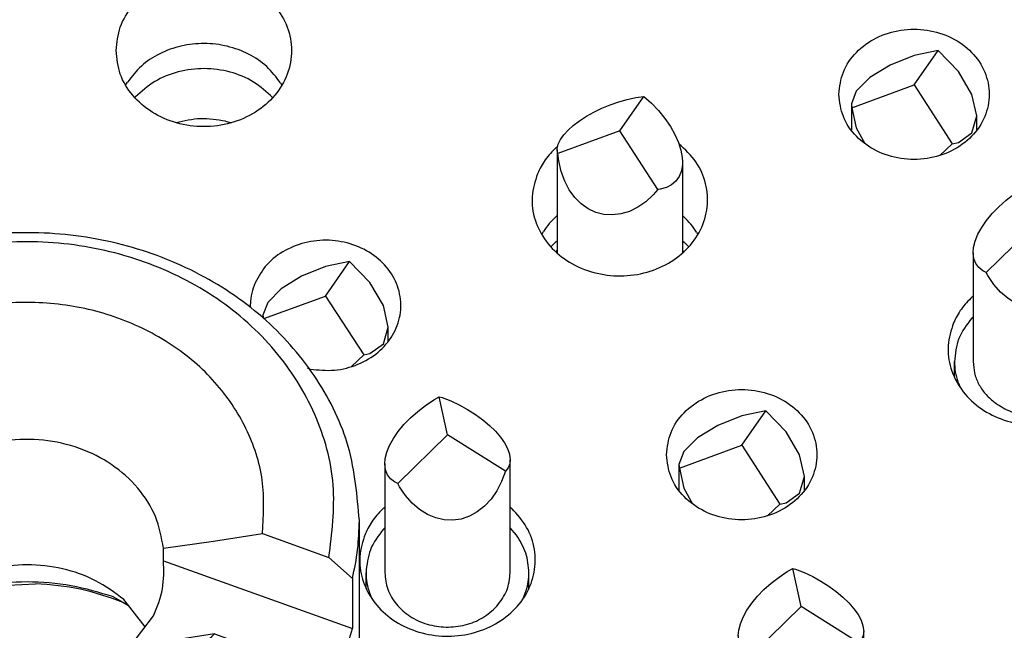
# Model space of a CAD drawing. Header units: inches. Extents: x -129 to 664, y -381 to 179.
# Tile 75 of 109: x -18.61 to -10.76, y -207.73 to -202.86. Entities that reach past the tile are written whole.
import ezdxf

# ---------------------------------------------------------------- set-up
doc = ezdxf.new("R2010")
doc.units = ezdxf.units.IN
doc.layers.add('1', color=7, linetype='Continuous')

# ---------------------------------------------------------------- blocks, each defined once
blk = doc.blocks.new('nut_hcdps_E7018-25751_1__48', base_point=(-21.2021, -213.1437))
at = {"color": 7, "linetype": 'Continuous'}
for p, q in [((-20.5766, -205.5538), (-20.7651, -205.5862)), ((-20.7651, -205.5862), (-20.7651, -205.9862)), ((-20.5766, -205.5538), (-20.0468, -205.7439)), ((-20.0468, -205.7439), (-19.6558, -206.0861)), ((-20.9939, -206.3599), (-20.7651, -205.9862)), ((-19.2579, -206.5269), (-20.7651, -205.9862)), ((-19.6558, -206.0861), (-19.2579, -206.4269)), ((-21.1478, -206.3863), (-20.9593, -206.3539)), ((-20.4295, -206.544), (-20.9593, -206.3539)), ((-19.2579, -206.5269), (-19.2579, -206.4269)), ((-20.0385, -206.8862), (-20.4295, -206.544)), ((-21.2021, -206.8488), (-21.2021, -210.8488)), ((-15.9021, -210.8488), (-15.9021, -206.8488)), ((-19.6406, -207.227), (-20.0385, -206.8862)), ((-19.5612, -206.8868), (-19.6401, -207.2302)), ((-17.4637, -207.0705), (-17.0658, -207.0152)), ((-17.0658, -207.0152), (-16.6748, -206.9535)), ((-16.6748, -206.9535), (-16.1449, -207.1436)), ((-17.4637, -207.1705), (-17.4637, -207.0705)), ((-17.4637, -207.1705), (-15.9565, -207.7112)), ((-15.9565, -207.3112), (-16.1449, -207.1436)), ((-15.9565, -207.3112), (-15.9565, -207.7112)), ((-18.7041, -207.3661), (-18.4843, -207.354)), ((-19.3244, -207.4799), (-19.4632, -207.6598)), ((-19.3637, -207.5308), (-19.1932, -207.456)), ((-19.1932, -207.456), (-19.1038, -207.4349)), ((-17.611, -207.6988), (-17.7798, -207.4799)), ((-17.7864, -207.5024), (-17.7463, -207.5234)), ((-17.7312, -207.8546), (-17.5431, -207.6107)), ((-17.0574, -207.7536), (-17.4484, -207.8153)), ((-17.0574, -207.7536), (-16.5276, -207.9437)), ((-17.4484, -207.8153), (-17.8463, -207.8706)), ((-16.5276, -207.9437), (-16.3392, -208.1113)), ((-16.3392, -208.1113), (-16.3392, -208.5113))]:
    blk.add_line(p, q, dxfattribs=at)
at = {"color": 1, "linetype": 'Continuous'}
for p, q in [((-19.362, -207.5286), (-19.241, -207.4586)), ((-17.8633, -207.4586), (-17.789, -207.5016)), ((-17.789, -207.5016), (-17.7423, -207.5286))]:
    blk.add_line(p, q, dxfattribs=at)
at = {"color": 7, "linetype": 'Continuous'}
for points, knots in [([(-15.9021, -206.8488), (-15.9192, -206.6523), (-15.9537, -206.2554), (-16.2242, -205.7036), (-16.6327, -205.2296), (-17.1675, -204.8628), (-17.7888, -204.625), (-18.4581, -204.5304), (-19.134, -204.5838), (-19.7706, -204.7848), (-20.3406, -205.1116), (-20.6253, -205.4299), (-20.7651, -205.5862)], [0, 0, 0, 0, 0.587286, 1.186519, 1.806034, 2.44847, 3.110622, 3.78469, 4.460273, 5.126647, 5.775077, 6.400921, 6.400921, 6.400921, 6.400921]), ([(-16.1449, -207.1436), (-16.1208, -206.9509), (-16.0723, -206.5639), (-16.235, -205.9855), (-16.5578, -205.4705), (-17.03, -205.0527), (-17.6108, -204.7614), (-18.2587, -204.616), (-18.9282, -204.6251), (-19.568, -204.7914), (-20.146, -205.0927), (-20.4349, -205.402), (-20.5766, -205.5538)], [0, 0, 0, 0, 0.577804, 1.160027, 1.758948, 2.381276, 3.026584, 3.688117, 4.355, 5.015057, 5.657779, 6.27709, 6.27709, 6.27709, 6.27709]), ([(-16.6748, -206.9535), (-16.6666, -206.8107), (-16.6502, -206.5234), (-16.7908, -206.1031), (-17.0417, -205.7305), (-17.3959, -205.4283), (-17.8253, -205.2157), (-18.3023, -205.1059), (-18.7959, -205.1048), (-19.2718, -205.2148), (-19.7077, -205.421), (-19.9351, -205.6375), (-20.0468, -205.7439)], [0, 0, 0, 0, 0.425961, 0.856788, 1.300306, 1.760505, 2.236772, 2.724474, 3.216329, 3.704135, 4.180587, 4.641007, 4.641007, 4.641007, 4.641007]), ([(-17.4637, -207.0705), (-17.4801, -206.9846), (-17.5133, -206.8104), (-17.6634, -206.5801), (-17.8725, -206.393), (-18.1325, -206.2628), (-18.4223, -206.1976), (-18.7206, -206.2032), (-19.0102, -206.2734), (-19.1761, -206.3762), (-19.2579, -206.4269)], [0, 0, 0, 0, 0.260228, 0.527904, 0.806064, 1.094531, 1.39027, 1.688392, 1.983425, 2.270654, 2.270654, 2.270654, 2.270654]), ([(-21.1478, -206.3863), (-21.1636, -206.4627), (-21.1952, -206.6153), (-21.1998, -206.771), (-21.2021, -206.8488)], [0, 0, 0, 0, 0.2335932, 0.4663967, 0.4663967, 0.4663967, 0.4663967]), ([(-20.9593, -206.3539), (-20.9835, -206.5467), (-21.0319, -206.9336), (-20.8693, -207.512), (-20.5465, -208.027), (-20.0742, -208.4448), (-19.4935, -208.7361), (-18.8456, -208.8815), (-18.1761, -208.8724), (-17.5362, -208.7062), (-16.9582, -208.4048), (-16.6694, -208.0955), (-16.5276, -207.9437)], [0, 0, 0, 0, 0.577804, 1.160027, 1.758948, 2.381276, 3.026584, 3.688117, 4.354999, 5.015057, 5.657778, 6.27709, 6.27709, 6.27709, 6.27709]), ([(-20.4295, -206.544), (-20.4377, -206.6868), (-20.4541, -206.9742), (-20.3134, -207.3944), (-20.0625, -207.767), (-19.7084, -208.0692), (-19.2789, -208.2818), (-18.802, -208.3916), (-18.3083, -208.3927), (-17.8325, -208.2828), (-17.3966, -208.0765), (-17.1692, -207.86), (-17.0574, -207.7536)], [0, 0, 0, 0, 0.425961, 0.856788, 1.300306, 1.760505, 2.236772, 2.724474, 3.216329, 3.704134, 4.180586, 4.641007, 4.641007, 4.641007, 4.641007]), ([(-19.2579, -206.5269), (-19.3206, -206.5784), (-19.4438, -206.6798), (-19.5225, -206.8186), (-19.5612, -206.8868)], [0, 0, 0, 0, 0.2410816, 0.4742272, 0.4742272, 0.4742272, 0.4742272]), ([(-21.2021, -206.8488), (-21.1851, -207.0452), (-21.1506, -207.4421), (-20.88, -207.9939), (-20.4715, -208.4679), (-19.9368, -208.8347), (-19.3155, -209.0725), (-18.6461, -209.1671), (-17.9702, -209.1137), (-17.3336, -208.9127), (-16.7637, -208.5859), (-16.479, -208.2676), (-16.3392, -208.1113)], [0, 0, 0, 0, 0.587286, 1.186519, 1.806033, 2.44847, 3.110621, 3.784689, 4.460272, 5.126646, 5.775077, 6.400921, 6.400921, 6.400921, 6.400921]), ([(-15.9565, -207.3112), (-15.9406, -207.2348), (-15.909, -207.0822), (-15.9044, -206.9265), (-15.9021, -206.8488)], [0, 0, 0, 0, 0.2335932, 0.4663967, 0.4663967, 0.4663967, 0.4663967]), ([(-17.5431, -207.6107), (-17.5146, -207.5396), (-17.4581, -207.3983), (-17.4618, -207.2461), (-17.4637, -207.1705)], [0, 0, 0, 0, 0.227074, 0.4514788, 0.4514788, 0.4514788, 0.4514788]), ([(-19.6406, -207.227), (-19.6242, -207.3129), (-19.5909, -207.4871), (-19.4409, -207.7174), (-19.2317, -207.9045), (-18.9717, -208.0347), (-18.6819, -208.1), (-18.3836, -208.0943), (-18.094, -208.0241), (-17.9282, -207.9213), (-17.8463, -207.8706)], [0, 0, 0, 0, 0.260228, 0.527904, 0.806064, 1.094531, 1.39027, 1.688392, 1.983425, 2.270654, 2.270654, 2.270654, 2.270654]), ([(-17.7798, -207.4799), (-17.853, -207.4258), (-18.0014, -207.3158), (-18.2691, -207.2249), (-18.5521, -207.1918), (-18.8351, -207.2249), (-19.1028, -207.3158), (-19.2513, -207.4258), (-19.3244, -207.4799)], [0, 0, 0, 0, 0.271592, 0.551446, 0.835959, 1.120473, 1.400326, 1.671918, 1.671918, 1.671918, 1.671918]), ([(-17.7864, -207.5024), (-17.8987, -207.4623), (-18.1247, -207.3816), (-18.364, -207.3632), (-18.4843, -207.354)], [0, 0, 0, 0, 0.3560561, 0.7163549, 0.7163549, 0.7163549, 0.7163549]), ([(-16.3392, -208.5113), (-16.2536, -208.3866), (-16.0842, -208.1398), (-15.9988, -207.853), (-15.9565, -207.7112)], [0, 0, 0, 0, 0.450602, 0.8917688, 0.8917688, 0.8917688, 0.8917688]), ([(-21.2021, -210.8488), (-21.1842, -211.0497), (-21.1481, -211.456), (-20.865, -212.0187), (-20.4388, -212.4982), (-19.8829, -212.8635), (-19.2402, -213.092), (-18.5521, -213.1698), (-17.864, -213.092), (-17.2214, -212.8635), (-16.6655, -212.4982), (-16.2392, -212.0187), (-15.9561, -211.456), (-15.92, -211.0497), (-15.9021, -210.8488)], [0, 0, 0, 0, 0.600805, 1.214361, 1.849394, 2.508358, 3.187365, 3.877679, 4.567992, 5.246999, 5.905963, 6.540996, 7.154552, 7.755357, 7.755357, 7.755357, 7.755357])]:
    blk.add_open_spline(points, degree=3, knots=knots, dxfattribs=at)
at = {"color": 1, "linetype": 'Continuous'}
blk.add_open_spline([(-17.8633, -207.4586), (-17.975, -207.4248), (-18.1995, -207.357), (-18.5521, -207.3313), (-18.9048, -207.357), (-19.1292, -207.4248), (-19.241, -207.4586)], degree=3, knots=[0, 0, 0, 0, 0.349125, 0.701563, 1.054001, 1.403126, 1.403126, 1.403126, 1.403126], dxfattribs=at)
blk = doc.blocks.new('E7018-60120_plug_female_hcdps_ass__50', base_point=(-21.2021, -281.0062))
blk.add_blockref('nut_hcdps_E7018-25751_1__48', (-21.2021, -213.1437))
blk = doc.blocks.new('100A_pin_assy_8__51', base_point=(-21.2021, -281.0062))
blk.add_blockref('E7018-60120_plug_female_hcdps_ass__50', (-21.2021, -281.0062))
blk = doc.blocks.new('gnd_pogo_bot_1400-1715_2_37__53', base_point=(-16.6709, -205.6217))
at = {"color": 7, "linetype": 'Continuous'}
for p, q in [((-16.1709, -204.8242), (-16.3623, -204.9003)), ((-16.1709, -205.0589), (-15.9796, -204.7839)), ((-15.9796, -204.7839), (-16.1709, -204.8242)), ((-15.8174, -204.9511), (-15.9796, -204.7839)), ((-16.3623, -204.9003), (-16.5245, -205.0006)), ((-15.709, -205.1347), (-15.8174, -204.9511)), ((-16.6645, -205.2396), (-16.1709, -205.0589)), ((-16.5245, -205.0006), (-16.6329, -205.1097)), ((-16.1709, -205.0589), (-15.8665, -205.5274)), ((-16.6329, -205.1097), (-16.6709, -205.2111)), ((-15.6709, -205.3068), (-15.709, -205.1347)), ((-16.6709, -205.2111), (-16.6709, -205.2332)), ((-16.6709, -205.2111), (-16.6672, -205.237)), ((-15.709, -205.4411), (-15.6709, -205.3068)), ((-15.6709, -205.4204), (-15.6709, -205.3068)), ((-15.8174, -205.5173), (-15.709, -205.4411)), ((-15.965, -205.6217), (-15.8665, -205.5274)), ((-15.8665, -205.5274), (-15.8174, -205.5173))]:
    blk.add_line(p, q, dxfattribs=at)
blk = doc.blocks.new('gnd_pogo_bot_1400-1715_2_36__54', base_point=(-11.9776, -203.9382))
at = {"color": 7, "linetype": 'Continuous'}
for p, q in [((-11.4776, -203.1407), (-11.669, -203.2168)), ((-11.4776, -203.3753), (-11.2863, -203.1003)), ((-11.2863, -203.1003), (-11.4776, -203.1407)), ((-11.1241, -203.2675), (-11.2863, -203.1003)), ((-11.669, -203.2168), (-11.8312, -203.317)), ((-11.8312, -203.317), (-11.9396, -203.4261)), ((-11.0157, -203.4511), (-11.1241, -203.2675)), ((-11.9733, -203.5569), (-11.4776, -203.3753)), ((-11.4776, -203.3753), (-11.1732, -203.8439)), ((-11.9396, -203.4261), (-11.9776, -203.5275)), ((-10.9776, -203.6232), (-11.0157, -203.4511)), ((-11.9776, -203.5275), (-11.9776, -203.7368)), ((-11.9776, -203.5275), (-11.9733, -203.5569)), ((-11.9733, -203.5569), (-11.9396, -203.7178)), ((-11.0157, -203.7575), (-10.9776, -203.6232)), ((-10.9776, -203.7369), (-10.9776, -203.6232)), ((-11.9396, -203.7178), (-11.8697, -203.8434)), ((-11.1241, -203.8337), (-11.0157, -203.7575)), ((-11.2717, -203.9382), (-11.1732, -203.8439)), ((-11.1732, -203.8439), (-11.1241, -203.8337))]:
    blk.add_line(p, q, dxfattribs=at)
blk = doc.blocks.new('gnd_pogo_bot_1400-1715_2_33__56', base_point=(-13.3523, -206.8122))
at = {"color": 7, "linetype": 'Continuous'}
for p, q in [((-12.8523, -206.2494), (-12.6609, -205.9743)), ((-12.6609, -205.9743), (-12.8523, -206.0147)), ((-12.4987, -206.1415), (-12.6609, -205.9743)), ((-12.8523, -206.0147), (-13.0436, -206.0908)), ((-13.0436, -206.0908), (-13.2058, -206.1911)), ((-12.3903, -206.3252), (-12.4987, -206.1415)), ((-13.2058, -206.1911), (-13.3142, -206.3002)), ((-13.3142, -206.3002), (-13.3523, -206.4016)), ((-13.348, -206.4309), (-12.8523, -206.2494)), ((-12.8523, -206.2494), (-12.5479, -206.7179)), ((-12.3523, -206.4972), (-12.3903, -206.3252)), ((-13.3523, -206.4016), (-13.3523, -206.6108)), ((-13.3523, -206.4016), (-13.348, -206.4309)), ((-13.348, -206.4309), (-13.3142, -206.5919)), ((-12.3903, -206.6316), (-12.3523, -206.4972)), ((-12.3523, -206.6109), (-12.3523, -206.4972)), ((-13.3142, -206.5919), (-13.2443, -206.7174)), ((-12.4987, -206.7078), (-12.3903, -206.6316)), ((-12.5479, -206.7179), (-12.4987, -206.7078)), ((-12.6463, -206.8122), (-12.5479, -206.7179))]:
    blk.add_line(p, q, dxfattribs=at)
blk = doc.blocks.new('ground_pin_set_2__84', base_point=(-63.8566, -215.4344))
for name, p in [('gnd_pogo_bot_1400-1715_2_36__54', (-11.9776, -203.9382)), ('gnd_pogo_bot_1400-1715_2_37__53', (-16.6709, -205.6217)), ('gnd_pogo_bot_1400-1715_2_33__56', (-13.3523, -206.8122))]:
    blk.add_blockref(name, p)
blk = doc.blocks.new('insulator_top2_E7018-25457__90', base_point=(-86.5092, -231.6628))
at = {"color": 7, "linetype": 'Continuous'}
for p, q in [((-17.7663, -203.377), (-17.7521, -203.353)), ((-16.5303, -203.3584), (-16.5195, -203.3771)), ((-14.3317, -203.8745), (-14.3194, -203.8642)), ((-14.3317, -204.4245), (-14.3243, -204.4179)), ((-13.3243, -204.418), (-13.3119, -204.429)), ((-14.4477, -204.5675), (-14.4334, -204.5435)), ((-13.2116, -204.5489), (-13.2008, -204.5676)), ((-11.013, -205.065), (-11.0056, -205.0588)), ((-16.7702, -205.151), (-16.7707, -205.1207)), ((-16.2955, -205.6422), (-16.3152, -205.6379)), ((-15.7063, -206.7486), (-15.6989, -206.7423)), ((-14.6989, -206.7425), (-14.6866, -206.7531))]:
    blk.add_line(p, q, dxfattribs=at)
for points, knots in [([(-17.8429, -203.1017), (-17.8361, -203.1655), (-17.8221, -203.2949), (-17.7148, -203.4674), (-17.5577, -203.6025), (-17.3602, -203.6883), (-17.143, -203.7178), (-16.9256, -203.6883), (-16.7284, -203.6025), (-16.5702, -203.4674), (-16.467, -203.2949), (-16.4311, -203.1017), (-16.467, -202.9084), (-16.5702, -202.7359), (-16.7284, -202.6008), (-16.9256, -202.515), (-17.143, -202.4855), (-17.3602, -202.515), (-17.5577, -202.6008), (-17.7148, -202.7359), (-17.8221, -202.9084), (-17.8361, -203.0379), (-17.8429, -203.1017)], [0, 0, 0, 0, 0.190439, 0.386512, 0.591376, 0.804667, 1.023004, 1.241341, 1.454632, 1.659496, 1.855569, 2.046008, 2.236447, 2.43252, 2.637384, 2.850675, 3.069012, 3.287349, 3.50064, 3.705504, 3.901578, 4.092016, 4.092016, 4.092016, 4.092016]), ([(-12.0776, -203.4503), (-12.0703, -203.5112), (-12.0554, -203.635), (-11.9422, -203.7948), (-11.7803, -203.9113), (-11.5823, -203.9726), (-11.3729, -203.9726), (-11.1753, -203.9113), (-11.0121, -203.7948), (-10.9034, -203.635), (-10.865, -203.4503), (-10.9034, -203.2657), (-11.0121, -203.1059), (-11.1753, -202.9894), (-11.3729, -202.9281), (-11.5823, -202.9281), (-11.7803, -202.9894), (-11.9422, -203.1059), (-12.0554, -203.2657), (-12.0703, -203.3895), (-12.0776, -203.4503)], [0, 0, 0, 0, 0.181365, 0.369194, 0.566516, 0.771824, 0.980202, 1.18551, 1.382833, 1.570662, 1.752027, 1.933392, 2.121221, 2.318543, 2.523851, 2.732229, 2.937537, 3.134859, 3.322688, 3.504053, 3.504053, 3.504053, 3.504053]), ([(-16.5303, -203.3584), (-16.5648, -203.3132), (-16.6351, -203.2212), (-16.7846, -203.1233), (-16.9553, -203.0602), (-17.1394, -203.0384), (-17.3237, -203.0585), (-17.4951, -203.1201), (-17.6457, -203.2167), (-17.7171, -203.3081), (-17.7521, -203.353)], [0, 0, 0, 0, 0.169498, 0.345491, 0.526995, 0.711655, 0.896376, 1.078052, 1.254286, 1.424031, 1.424031, 1.424031, 1.424031]), ([(-14.4814, -204.0832), (-14.5002, -204.1436), (-14.5377, -204.2641), (-14.5092, -204.4567), (-14.4188, -204.6304), (-14.2717, -204.7708), (-14.084, -204.8654), (-13.8729, -204.9065), (-13.6574, -204.8907), (-13.4569, -204.8194), (-13.2897, -204.6983), (-13.1719, -204.5377), (-13.1161, -204.3516), (-13.1299, -204.1601), (-13.2086, -203.9793), (-13.3039, -203.8899), (-13.3525, -203.8442)], [0, 0, 0, 0, 0.187718, 0.374627, 0.56626, 0.766112, 0.974436, 1.188488, 1.403674, 1.615047, 1.818862, 2.01393, 2.202347, 2.38898, 2.579484, 2.77783, 2.77783, 2.77783, 2.77783]), ([(-14.3317, -203.8745), (-14.3627, -203.9057), (-14.4238, -203.9672), (-14.4624, -204.0449), (-14.4814, -204.0832)], [0, 0, 0, 0, 0.1309209, 0.2582693, 0.2582693, 0.2582693, 0.2582693]), ([(-14.3317, -204.4245), (-14.3507, -204.4429), (-14.3884, -204.4794), (-14.4185, -204.5222), (-14.4334, -204.5435)], [0, 0, 0, 0, 0.0791031, 0.1568412, 0.1568412, 0.1568412, 0.1568412]), ([(-13.2116, -204.5489), (-13.2263, -204.5275), (-13.2559, -204.4844), (-13.2932, -204.4476), (-13.3119, -204.429)], [0, 0, 0, 0, 0.0776287, 0.1566155, 0.1566155, 0.1566155, 0.1566155]), ([(-16.2955, -205.6422), (-16.2304, -205.6487), (-16.1008, -205.6616), (-15.9117, -205.6121), (-15.7491, -205.5165), (-15.6294, -205.3787), (-15.5668, -205.2133), (-15.57, -205.0383), (-15.6384, -204.8748), (-15.7628, -204.7405), (-15.9287, -204.6485), (-16.1187, -204.6071), (-16.3143, -204.6198), (-16.4943, -204.6861), (-16.6464, -204.7976), (-16.7054, -204.9032), (-16.7342, -204.9548)], [0, 0, 0, 0, 0.19492, 0.388014, 0.57489, 0.753431, 0.924898, 1.093754, 1.265735, 1.44506, 1.632655, 1.82613, 2.020959, 2.212147, 2.395978, 2.571525, 2.571525, 2.571525, 2.571525]), ([(-16.7342, -204.9548), (-16.7442, -204.9817), (-16.7641, -205.0353), (-16.7685, -205.0923), (-16.7707, -205.1207)], [0, 0, 0, 0, 0.0857077, 0.1705759, 0.1705759, 0.1705759, 0.1705759]), ([(-11.1627, -205.2736), (-11.1813, -205.3328), (-11.2183, -205.451), (-11.1924, -205.64), (-11.1067, -205.8115), (-10.9656, -205.9518), (-10.7843, -206.0488), (-10.5787, -206.0948), (-10.3667, -206.0862), (-10.1669, -206.0237), (-9.9965, -205.9121), (-9.8713, -205.7606), (-9.8038, -205.5818), (-9.8026, -205.3937), (-9.8645, -205.2117), (-9.9498, -205.1175), (-9.9933, -205.0695)], [0, 0, 0, 0, 0.184237, 0.367591, 0.555318, 0.750852, 0.954639, 1.16429, 1.375579, 1.583791, 1.785137, 1.978035, 2.163905, 2.34694, 2.532535, 2.724998, 2.724998, 2.724998, 2.724998]), ([(-11.013, -205.065), (-11.044, -205.0962), (-11.1052, -205.1577), (-11.1437, -205.2354), (-11.1627, -205.2736)], [0, 0, 0, 0, 0.1309208, 0.2582692, 0.2582692, 0.2582692, 0.2582692]), ([(-13.4523, -206.3244), (-13.4449, -206.3852), (-13.43, -206.509), (-13.3168, -206.6688), (-13.1549, -206.7853), (-12.9569, -206.8466), (-12.7476, -206.8466), (-12.5499, -206.7853), (-12.3867, -206.6688), (-12.278, -206.509), (-12.2396, -206.3244), (-12.278, -206.1398), (-12.3867, -205.9799), (-12.5499, -205.8634), (-12.7476, -205.8021), (-12.9569, -205.8021), (-13.1549, -205.8634), (-13.3168, -205.9799), (-13.43, -206.1398), (-13.4449, -206.2636), (-13.4523, -206.3244)], [0, 0, 0, 0, 0.181365, 0.369194, 0.566516, 0.771824, 0.980202, 1.18551, 1.382833, 1.570662, 1.752027, 1.933392, 2.121221, 2.318543, 2.523851, 2.732229, 2.937537, 3.134859, 3.322688, 3.504053, 3.504053, 3.504053, 3.504053]), ([(-15.856, -206.9572), (-15.8746, -207.0164), (-15.9116, -207.1346), (-15.8857, -207.3236), (-15.8, -207.495), (-15.6589, -207.6354), (-15.4776, -207.7323), (-15.272, -207.7783), (-15.0601, -207.7697), (-14.8602, -207.7072), (-14.6898, -207.5957), (-14.5646, -207.4442), (-14.4971, -207.2654), (-14.4959, -207.0772), (-14.5578, -206.8953), (-14.6432, -206.8011), (-14.6866, -206.7531)], [0, 0, 0, 0, 0.184237, 0.367591, 0.555318, 0.750852, 0.954639, 1.16429, 1.375579, 1.583791, 1.785137, 1.978035, 2.163904, 2.346939, 2.532534, 2.724998, 2.724998, 2.724998, 2.724998]), ([(-15.7063, -206.7486), (-15.7373, -206.7798), (-15.7985, -206.8413), (-15.837, -206.9189), (-15.856, -206.9572)], [0, 0, 0, 0, 0.1309209, 0.2582693, 0.2582693, 0.2582693, 0.2582693])]:
    blk.add_open_spline(points, degree=3, knots=knots, dxfattribs=at)
blk = doc.blocks.new('sig_pogo_1400-2142_13_18__111', base_point=(-14.333, -204.7159))
at = {"color": 7, "linetype": 'Continuous'}
for p, q in [((-13.8328, -203.5101), (-13.7647, -203.491)), ((-13.8243, -203.7421), (-13.6329, -203.4671)), ((-13.7647, -203.491), (-13.6976, -203.4766)), ((-13.6976, -203.4766), (-13.6329, -203.4671)), ((-13.6329, -203.4671), (-13.5718, -203.5217)), ((-14.0313, -203.5915), (-13.9674, -203.5608)), ((-13.9674, -203.5608), (-13.9008, -203.5335)), ((-13.9008, -203.5335), (-13.8328, -203.5101)), ((-13.5718, -203.5217), (-13.5154, -203.5804)), ((-14.1464, -203.6607), (-14.0913, -203.625)), ((-14.0913, -203.625), (-14.0313, -203.5915)), ((-13.5154, -203.5804), (-13.4647, -203.6421)), ((-13.4647, -203.6421), (-13.4208, -203.7057)), ((-14.2376, -203.7359), (-14.1955, -203.6979)), ((-14.1955, -203.6979), (-14.1464, -203.6607)), ((-13.4208, -203.7057), (-13.3843, -203.77)), ((-13.8243, -203.7421), (-14.32, -203.9236)), ((-14.2982, -203.8116), (-14.2721, -203.774)), ((-14.2721, -203.774), (-14.2376, -203.7359)), ((-13.5199, -204.2107), (-13.8243, -203.7421)), ((-13.3843, -203.77), (-13.3561, -203.8337)), ((-14.3243, -203.894), (-14.3236, -203.8821)), ((-14.3236, -203.8821), (-14.3155, -203.8478)), ((-14.3155, -203.8478), (-14.2982, -203.8116)), ((-13.3561, -203.8337), (-13.3365, -203.8958)), ((-14.3243, -203.894), (-14.3243, -204.7159)), ((-14.3225, -203.9138), (-14.3243, -203.894)), ((-14.32, -203.9236), (-14.3225, -203.9138)), ((-14.312, -203.9816), (-14.32, -203.9236)), ((-13.3365, -203.8958), (-13.3261, -203.9549)), ((-13.3261, -203.9549), (-13.3243, -203.9894)), ((-14.2925, -204.0647), (-14.312, -203.9816)), ((-13.3249, -204.0102), (-13.3331, -204.0604)), ((-13.3243, -203.9894), (-13.3249, -204.0102)), ((-13.3243, -203.9894), (-13.3243, -204.7158)), ((-14.2642, -204.1418), (-14.2925, -204.0647)), ((-13.3504, -204.1047), (-13.3765, -204.1422)), ((-13.3331, -204.0604), (-13.3504, -204.1047)), ((-14.2278, -204.2114), (-14.2642, -204.1418)), ((-13.4531, -204.1944), (-13.5022, -204.208)), ((-13.4109, -204.1723), (-13.4531, -204.1944)), ((-13.3765, -204.1422), (-13.4109, -204.1723)), ((-14.1838, -204.2723), (-14.2278, -204.2114)), ((-14.1332, -204.3234), (-14.1838, -204.2723)), ((-13.5572, -204.2524), (-13.6173, -204.3069)), ((-13.5199, -204.2107), (-13.5572, -204.2524)), ((-13.5022, -204.208), (-13.5199, -204.2107)), ((-14.0767, -204.3636), (-14.1332, -204.3234)), ((-13.6812, -204.351), (-13.7477, -204.3836)), ((-13.6173, -204.3069), (-13.6812, -204.351)), ((-14.0156, -204.3922), (-14.0767, -204.3636)), ((-13.9509, -204.4087), (-14.0156, -204.3922)), ((-13.8839, -204.4128), (-13.9509, -204.4087)), ((-13.8157, -204.4044), (-13.8839, -204.4128)), ((-13.7477, -204.3836), (-13.8157, -204.4044)), ((-14.333, -204.7078), (-14.3243, -204.6964)), ((-13.3243, -204.6964), (-13.3155, -204.7078))]:
    blk.add_line(p, q, dxfattribs=at)
blk = doc.blocks.new('sig_pogo_1400-2142_13_14__114', base_point=(-15.8489, -207.707))
at = {"color": 7, "linetype": 'Continuous'}
for p, q in [((-15.3744, -205.9313), (-15.309, -205.888)), ((-15.309, -205.888), (-15.2642, -205.8619)), ((-15.1989, -206.1662), (-15.2642, -205.8619)), ((-15.2642, -205.8619), (-15.2415, -205.8695)), ((-15.2415, -205.8695), (-15.1733, -205.8959)), ((-15.1733, -205.8959), (-15.1056, -205.9273)), ((-15.4942, -206.0303), (-15.4365, -205.9791)), ((-15.4365, -205.9791), (-15.3744, -205.9313)), ((-15.1056, -205.9273), (-15.0395, -205.9632)), ((-15.0395, -205.9632), (-14.9765, -206.0029)), ((-14.9765, -206.0029), (-14.9176, -206.0456)), ((-15.5464, -206.0841), (-15.4942, -206.0303)), ((-14.9176, -206.0456), (-14.8639, -206.0906)), ((-15.6305, -206.1952), (-15.5921, -206.1394)), ((-15.5921, -206.1394), (-15.5464, -206.0841)), ((-14.8639, -206.0906), (-14.8165, -206.137)), ((-14.8165, -206.137), (-14.7762, -206.1839)), ((-15.6609, -206.2505), (-15.6305, -206.1952)), ((-15.5956, -206.5548), (-15.1989, -206.1662)), ((-14.737, -206.4569), (-15.1989, -206.1662)), ((-14.7762, -206.1839), (-14.7438, -206.2305)), ((-14.7438, -206.2305), (-14.7198, -206.2758)), ((-15.6953, -206.3553), (-15.6826, -206.3042)), ((-15.6826, -206.3042), (-15.6609, -206.2505)), ((-14.7198, -206.2758), (-14.7048, -206.3192)), ((-15.6989, -206.3969), (-15.6953, -206.3553)), ((-15.6989, -206.3969), (-15.6989, -207.2662)), ((-15.693, -206.4461), (-15.6989, -206.3969)), ((-14.7025, -206.3966), (-14.7152, -206.4292)), ((-14.7048, -206.3192), (-14.6989, -206.3643)), ((-14.6989, -206.3643), (-14.7025, -206.3966)), ((-14.6989, -207.2662), (-14.6989, -206.3643)), ((-15.678, -206.484), (-15.693, -206.4461)), ((-14.737, -206.4569), (-14.7673, -206.5381)), ((-14.7152, -206.4292), (-14.737, -206.4569)), ((-15.6541, -206.5161), (-15.678, -206.484)), ((-15.6216, -206.5416), (-15.6541, -206.5161)), ((-15.5956, -206.5548), (-15.6216, -206.5416)), ((-14.7673, -206.5381), (-14.8057, -206.6124)), ((-15.5813, -206.5799), (-15.5956, -206.5548)), ((-15.5339, -206.6498), (-15.5813, -206.5799)), ((-14.8057, -206.6124), (-14.8514, -206.6785)), ((-15.4802, -206.7107), (-15.5339, -206.6498)), ((-15.4213, -206.7615), (-15.4802, -206.7107)), ((-14.8514, -206.6785), (-14.9036, -206.7349)), ((-15.3583, -206.8011), (-15.4213, -206.7615)), ((-14.9613, -206.7808), (-15.0235, -206.8152)), ((-14.9036, -206.7349), (-14.9613, -206.7808)), ((-15.2923, -206.829), (-15.3583, -206.8011)), ((-15.2245, -206.8445), (-15.2923, -206.829)), ((-15.1563, -206.8474), (-15.2245, -206.8445)), ((-15.0888, -206.8375), (-15.1563, -206.8474)), ((-15.0235, -206.8152), (-15.0888, -206.8375)), ((-15.6989, -206.9077), (-15.7101, -206.9184)), ((-14.6494, -206.9655), (-14.6989, -206.9069)), ((-15.8489, -207.391), (-15.8489, -207.2662)), ((-14.5489, -207.3904), (-14.5489, -207.2662)), ((-14.594, -207.4703), (-14.5701, -207.4088)), ((-15.8217, -207.4273), (-15.8013, -207.4744))]:
    blk.add_line(p, q, dxfattribs=at)
for points, knots in [([(-15.7101, -206.9184), (-15.7501, -206.9708), (-15.8288, -207.0739), (-15.8423, -207.2028), (-15.8489, -207.2662)], [0, 0, 0, 0, 0.1935527, 0.3809575, 0.3809575, 0.3809575, 0.3809575]), ([(-14.5489, -207.2662), (-14.5535, -207.2127), (-14.5629, -207.1045), (-14.6203, -207.0122), (-14.6494, -206.9655)], [0, 0, 0, 0, 0.1585788, 0.3210095, 0.3210095, 0.3210095, 0.3210095]), ([(-15.8489, -207.2662), (-15.8477, -207.2935), (-15.8454, -207.3483), (-15.8296, -207.4009), (-15.8217, -207.4273)], [0, 0, 0, 0, 0.0816949, 0.1639505, 0.1639505, 0.1639505, 0.1639505]), ([(-15.6989, -207.2662), (-15.6942, -207.3111), (-15.6845, -207.4021), (-15.6101, -207.5239), (-15.5009, -207.6201), (-15.3631, -207.6824), (-15.2106, -207.706), (-15.0577, -207.6882), (-14.9149, -207.6334), (-14.8417, -207.5665), (-14.8057, -207.5337)], [0, 0, 0, 0, 0.133995, 0.271849, 0.415769, 0.565595, 0.719104, 0.872889, 1.023457, 1.168342, 1.168342, 1.168342, 1.168342]), ([(-14.8057, -207.5337), (-14.775, -207.4934), (-14.7144, -207.4141), (-14.704, -207.315), (-14.6989, -207.2662)], [0, 0, 0, 0, 0.1488867, 0.2930442, 0.2930442, 0.2930442, 0.2930442]), ([(-14.5701, -207.4088), (-14.5639, -207.3853), (-14.5516, -207.3386), (-14.5498, -207.2903), (-14.5489, -207.2662)], [0, 0, 0, 0, 0.0724706, 0.1445541, 0.1445541, 0.1445541, 0.1445541])]:
    blk.add_open_spline(points, degree=3, knots=knots, dxfattribs=at)
blk = doc.blocks.new('sig_pogo_1400-2142_13_13__115', base_point=(-11.1556, -206.0234))
at = {"color": 7, "linetype": 'Continuous'}
for p, q in [((-10.6157, -204.2044), (-10.5709, -204.1783)), ((-10.5056, -204.4826), (-10.5709, -204.1783)), ((-10.5709, -204.1783), (-10.5482, -204.1859)), ((-10.5482, -204.1859), (-10.48, -204.2123)), ((-10.7432, -204.2955), (-10.6811, -204.2478)), ((-10.6811, -204.2478), (-10.6157, -204.2044)), ((-10.48, -204.2123), (-10.4123, -204.2437)), ((-10.4123, -204.2437), (-10.3462, -204.2796)), ((-10.8531, -204.4005), (-10.8009, -204.3468)), ((-10.8009, -204.3468), (-10.7432, -204.2955)), ((-10.3462, -204.2796), (-10.2832, -204.3193)), ((-10.2832, -204.3193), (-10.2243, -204.362)), ((-10.8988, -204.4558), (-10.8531, -204.4005)), ((-10.2243, -204.362), (-10.1706, -204.407)), ((-10.1706, -204.407), (-10.1232, -204.4534)), ((-10.9675, -204.5669), (-10.9372, -204.5116)), ((-10.9372, -204.5116), (-10.8988, -204.4558)), ((-10.9023, -204.8712), (-10.5056, -204.4826)), ((-10.0437, -204.7733), (-10.5056, -204.4826)), ((-10.1232, -204.4534), (-10.0829, -204.5003)), ((-10.0829, -204.5003), (-10.0505, -204.5469)), ((-10.9893, -204.6206), (-10.9675, -204.5669)), ((-10.0505, -204.5469), (-10.0265, -204.5923)), ((-11.002, -204.6717), (-10.9893, -204.6206)), ((-10.0265, -204.5923), (-10.0115, -204.6356)), ((-10.0115, -204.6356), (-10.0056, -204.6807)), ((-11.0056, -204.7133), (-11.002, -204.6717)), ((-11.0056, -204.7133), (-11.0056, -205.5826)), ((-10.9997, -204.7625), (-11.0056, -204.7133)), ((-10.0219, -204.7456), (-10.0437, -204.7733)), ((-10.0092, -204.713), (-10.0219, -204.7456)), ((-10.0056, -204.6807), (-10.0092, -204.713)), ((-10.0056, -205.5826), (-10.0056, -204.6807)), ((-10.9847, -204.8005), (-10.9997, -204.7625)), ((-10.9607, -204.8325), (-10.9847, -204.8005)), ((-10.0437, -204.7733), (-10.074, -204.8546)), ((-10.9283, -204.858), (-10.9607, -204.8325)), ((-10.9023, -204.8712), (-10.9283, -204.858)), ((-10.888, -204.8963), (-10.9023, -204.8712)), ((-10.8406, -204.9662), (-10.888, -204.8963)), ((-10.074, -204.8546), (-10.1124, -204.9289)), ((-10.7869, -205.0271), (-10.8406, -204.9662)), ((-10.1124, -204.9289), (-10.1581, -204.9949)), ((-10.728, -205.0779), (-10.7869, -205.0271)), ((-10.2103, -205.0513), (-10.268, -205.0972)), ((-10.1581, -204.9949), (-10.2103, -205.0513)), ((-10.665, -205.1176), (-10.728, -205.0779)), ((-10.599, -205.1454), (-10.665, -205.1176)), ((-10.3301, -205.1316), (-10.3955, -205.154)), ((-10.268, -205.0972), (-10.3301, -205.1316)), ((-10.5312, -205.1609), (-10.599, -205.1454)), ((-10.463, -205.1638), (-10.5312, -205.1609)), ((-10.3955, -205.154), (-10.463, -205.1638)), ((-11.0056, -205.2242), (-11.0167, -205.2349)), ((-9.9561, -205.2819), (-10.0056, -205.2233)), ((-11.1556, -205.7074), (-11.1556, -205.5826)), ((-9.8556, -205.7068), (-9.8556, -205.5826)), ((-11.1284, -205.7437), (-11.108, -205.7908)), ((-9.9007, -205.7867), (-9.8768, -205.7252))]:
    blk.add_line(p, q, dxfattribs=at)
for points, knots in [([(-11.0167, -205.2349), (-11.0567, -205.2872), (-11.1355, -205.3903), (-11.149, -205.5192), (-11.1556, -205.5826)], [0, 0, 0, 0, 0.1935532, 0.3809585, 0.3809585, 0.3809585, 0.3809585]), ([(-9.8556, -205.5826), (-9.8602, -205.5291), (-9.8696, -205.4209), (-9.927, -205.3286), (-9.9561, -205.2819)], [0, 0, 0, 0, 0.1585787, 0.3210093, 0.3210093, 0.3210093, 0.3210093]), ([(-11.1556, -205.5826), (-11.1544, -205.6099), (-11.1521, -205.6648), (-11.1363, -205.7173), (-11.1284, -205.7437)], [0, 0, 0, 0, 0.0816948, 0.1639502, 0.1639502, 0.1639502, 0.1639502]), ([(-11.0056, -205.5826), (-11.0035, -205.6129), (-10.9992, -205.6738), (-10.9649, -205.7606), (-10.913, -205.8404), (-10.865, -205.8826), (-10.8406, -205.9041)], [0, 0, 0, 0, 0.090566, 0.1823917, 0.2764761, 0.3733757, 0.3733757, 0.3733757, 0.3733757]), ([(-10.8406, -205.9041), (-10.8019, -205.9294), (-10.7235, -205.9809), (-10.5842, -206.0158), (-10.4405, -206.018), (-10.3016, -205.9844), (-10.1786, -205.9182), (-10.0826, -205.824), (-10.018, -205.7089), (-10.0097, -205.6244), (-10.0056, -205.5826)], [0, 0, 0, 0, 0.137894, 0.279861, 0.42342, 0.565661, 0.704028, 0.837068, 0.964981, 1.089736, 1.089736, 1.089736, 1.089736]), ([(-9.8768, -205.7252), (-9.8706, -205.7018), (-9.8583, -205.655), (-9.8565, -205.6067), (-9.8556, -205.5826)], [0, 0, 0, 0, 0.0724706, 0.1445542, 0.1445542, 0.1445542, 0.1445542])]:
    blk.add_open_spline(points, degree=3, knots=knots, dxfattribs=at)
blk = doc.blocks.new('sig_pogo_1400-2142_13_4__123', base_point=(-12.8791, -208.9622))
at = {"color": 7, "linetype": 'Continuous'}
for p, q in [((-12.5546, -207.3008), (-12.4892, -207.2574)), ((-12.4892, -207.2574), (-12.4444, -207.2313)), ((-12.4444, -207.2313), (-12.4218, -207.2389)), ((-12.3791, -207.5356), (-12.4444, -207.2313)), ((-12.4218, -207.2389), (-12.3535, -207.2653)), ((-12.6167, -207.3485), (-12.5546, -207.3008)), ((-12.3535, -207.2653), (-12.2858, -207.2968)), ((-12.2858, -207.2968), (-12.2198, -207.3327)), ((-12.2198, -207.3327), (-12.1567, -207.3723)), ((-12.7266, -207.4535), (-12.6744, -207.3998)), ((-12.6744, -207.3998), (-12.6167, -207.3485)), ((-12.1567, -207.3723), (-12.0978, -207.4151)), ((-12.0978, -207.4151), (-12.0442, -207.46)), ((-12.7723, -207.5088), (-12.7266, -207.4535)), ((-12.0442, -207.46), (-11.9967, -207.5064)), ((-12.8411, -207.6199), (-12.8107, -207.5646)), ((-12.8107, -207.5646), (-12.7723, -207.5088)), ((-12.7758, -207.9242), (-12.3791, -207.5356)), ((-11.9172, -207.8263), (-12.3791, -207.5356)), ((-11.9967, -207.5064), (-11.9564, -207.5533)), ((-11.9564, -207.5533), (-11.924, -207.5999)), ((-12.8628, -207.6736), (-12.8411, -207.6199)), ((-11.924, -207.5999), (-11.9001, -207.6453)), ((-11.9001, -207.6453), (-11.885, -207.6886)), ((-12.8791, -207.7663), (-12.8756, -207.7247)), ((-12.8756, -207.7247), (-12.8628, -207.6736)), ((-11.885, -207.6886), (-11.8791, -207.7337)), ((-12.8791, -207.7663), (-12.8791, -208.5356)), ((-12.8732, -207.8155), (-12.8791, -207.7663)), ((-11.8954, -207.7986), (-11.9172, -207.8263)), ((-11.8827, -207.766), (-11.8954, -207.7986)), ((-11.8791, -207.7337), (-11.8827, -207.766)), ((-11.8791, -208.6356), (-11.8791, -207.7337)), ((-12.8582, -207.8535), (-12.8732, -207.8155)), ((-12.8343, -207.8855), (-12.8582, -207.8535)), ((-12.8019, -207.9111), (-12.8343, -207.8855)), ((-11.9172, -207.8263), (-11.9476, -207.9076)), ((-12.7758, -207.9242), (-12.8019, -207.9111)), ((-12.7616, -207.9493), (-12.7758, -207.9242)), ((-12.7141, -208.0192), (-12.7616, -207.9493)), ((-11.9476, -207.9076), (-11.986, -207.9819)), ((-12.6605, -208.0801), (-12.7141, -208.0192)), ((-11.986, -207.9819), (-12.0317, -208.0479)), ((-12.6016, -208.1309), (-12.6605, -208.0801)), ((-12.0839, -208.1044), (-12.1416, -208.1502)), ((-12.0317, -208.0479), (-12.0839, -208.1044)), ((-12.5385, -208.1706), (-12.6016, -208.1309)), ((-12.4725, -208.1984), (-12.5385, -208.1706)), ((-12.4047, -208.2139), (-12.4725, -208.1984)), ((-12.2037, -208.1846), (-12.2691, -208.207)), ((-12.1416, -208.1502), (-12.2037, -208.1846)), ((-12.3365, -208.2168), (-12.4047, -208.2139)), ((-12.2691, -208.207), (-12.3365, -208.2168)), ((-11.8296, -208.335), (-11.8791, -208.2763)), ((-11.7291, -208.9482), (-11.7291, -208.6356)), ((-11.6908, -208.7085), (-11.7291, -208.6734)), ((-11.5572, -208.8939), (-11.5599, -208.8879)), ((-12.0331, -208.948), (-12.0317, -208.947)), ((-11.8514, -208.9622), (-11.8181, -208.9198))]:
    blk.add_line(p, q, dxfattribs=at)
for points, knots in [([(-11.7291, -208.6356), (-11.7338, -208.5821), (-11.7432, -208.4739), (-11.8006, -208.3817), (-11.8296, -208.335)], [0, 0, 0, 0, 0.1585786, 0.321009, 0.321009, 0.321009, 0.321009]), ([(-11.9476, -208.8542), (-11.9278, -208.82), (-11.8886, -208.7522), (-11.8823, -208.6742), (-11.8791, -208.6356)], [0, 0, 0, 0, 0.117072, 0.2316631, 0.2316631, 0.2316631, 0.2316631]), ([(-11.8181, -208.9198), (-11.7923, -208.8753), (-11.7414, -208.7872), (-11.7332, -208.6858), (-11.7291, -208.6356)], [0, 0, 0, 0, 0.1521942, 0.3011632, 0.3011632, 0.3011632, 0.3011632]), ([(-11.6878, -208.7116), (-11.6883, -208.7111), (-11.6893, -208.71), (-11.6903, -208.709), (-11.6908, -208.7085)], [0, 0, 0, 0, 0.002183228, 0.004367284, 0.004367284, 0.004367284, 0.004367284]), ([(-11.5599, -208.8879), (-11.5779, -208.8566), (-11.6143, -208.7933), (-11.6631, -208.739), (-11.6878, -208.7116)], [0, 0, 0, 0, 0.1081732, 0.2183459, 0.2183459, 0.2183459, 0.2183459]), ([(-12.0317, -208.947), (-12.0159, -208.9329), (-11.9846, -208.9049), (-11.9598, -208.871), (-11.9476, -208.8542)], [0, 0, 0, 0, 0.0633669, 0.1255065, 0.1255065, 0.1255065, 0.1255065])]:
    blk.add_open_spline(points, degree=3, knots=knots, dxfattribs=at)
blk = doc.blocks.new('signal_pin_set__142', base_point=(-77.6324, -244.8046))
for name, p in [('sig_pogo_1400-2142_13_18__111', (-14.333, -204.7159)), ('sig_pogo_1400-2142_13_13__115', (-11.1556, -206.0234)), ('sig_pogo_1400-2142_13_14__114', (-15.8489, -207.707)), ('sig_pogo_1400-2142_13_4__123', (-12.8791, -208.9622))]:
    blk.add_blockref(name, p)
blk = doc.blocks.new('insulator_top1_E7018-25456__154', base_point=(-86.5092, -232.0628))
at = {"color": 7, "linetype": 'Continuous'}
for p, q in [((-17.6924, -203.4764), (-17.688, -203.4713)), ((-16.9698, -203.6643), (-16.9226, -203.6765)), ((-14.3737, -204.6669), (-14.3693, -204.6617)), ((-14.3317, -204.6245), (-14.3243, -204.6183)), ((-13.3243, -204.6185), (-13.312, -204.629))]:
    blk.add_line(p, q, dxfattribs=at)
for points, knots in [([(-16.5934, -203.4761), (-16.642, -203.4317), (-16.741, -203.3411), (-16.9329, -203.2647), (-17.1394, -203.2362), (-17.3462, -203.2629), (-17.5389, -203.3376), (-17.6389, -203.4273), (-17.688, -203.4713)], [0, 0, 0, 0, 0.196081, 0.399664, 0.607703, 0.81582, 1.019616, 1.215979, 1.215979, 1.215979, 1.215979]), ([(-16.9698, -203.6643), (-17.036, -203.654), (-17.1681, -203.6335), (-17.2988, -203.6622), (-17.364, -203.6765)], [0, 0, 0, 0, 0.1989551, 0.3974083, 0.3974083, 0.3974083, 0.3974083]), ([(-14.3317, -204.6245), (-14.3382, -204.6306), (-14.3511, -204.6426), (-14.3633, -204.6554), (-14.3693, -204.6617)], [0, 0, 0, 0, 0.02653791, 0.05292005, 0.05292005, 0.05292005, 0.05292005]), ([(-13.2748, -204.6666), (-13.2808, -204.6601), (-13.2928, -204.6472), (-13.3055, -204.6351), (-13.3119, -204.629)], [0, 0, 0, 0, 0.0263436, 0.05284275, 0.05284275, 0.05284275, 0.05284275])]:
    blk.add_open_spline(points, degree=3, knots=knots, dxfattribs=at)
blk = doc.blocks.new('segment_160pin_assy_E7018-62555_1__158', base_point=(-86.5092, -248.0475))
for name, p in [('insulator_top2_E7018-25457__90', (-86.5092, -231.6628)), ('insulator_top1_E7018-25456__154', (-86.5092, -232.0628)), ('signal_pin_set__142', (-77.6324, -244.8046)), ('ground_pin_set_2__84', (-63.8566, -215.4344))]:
    blk.add_blockref(name, p)
blk = doc.blocks.new('hcdps_segment__159', base_point=(-86.5092, -281.0062))
for name, p in [('segment_160pin_assy_E7018-62555_1__158', (-86.5092, -248.0475)), ('100A_pin_assy_8__51', (-21.2021, -281.0062))]:
    blk.add_blockref(name, p)
blk = doc.blocks.new('gen2', base_point=(-26.0506, -218.3405))
blk.add_blockref('hcdps_segment__159', (-86.5092, -281.0062))
blk = doc.blocks.new('1__302', base_point=(-265.0506, -517.3405))
blk.add_blockref('gen2', (-26.0506, -218.3405))
blk = doc.blocks.new('hcdps_segment__303', base_point=(-265.0506, -519.3405))
at = {"layer": '1'}
blk.add_blockref('1__302', (-265.0506, -517.3405), dxfattribs=at)

msp = doc.modelspace()

# ---------------------------------------------------------------- block references
msp.add_blockref('hcdps_segment__303', (-265.0506, -519.3405))

doc.saveas('drawing.dxf')
